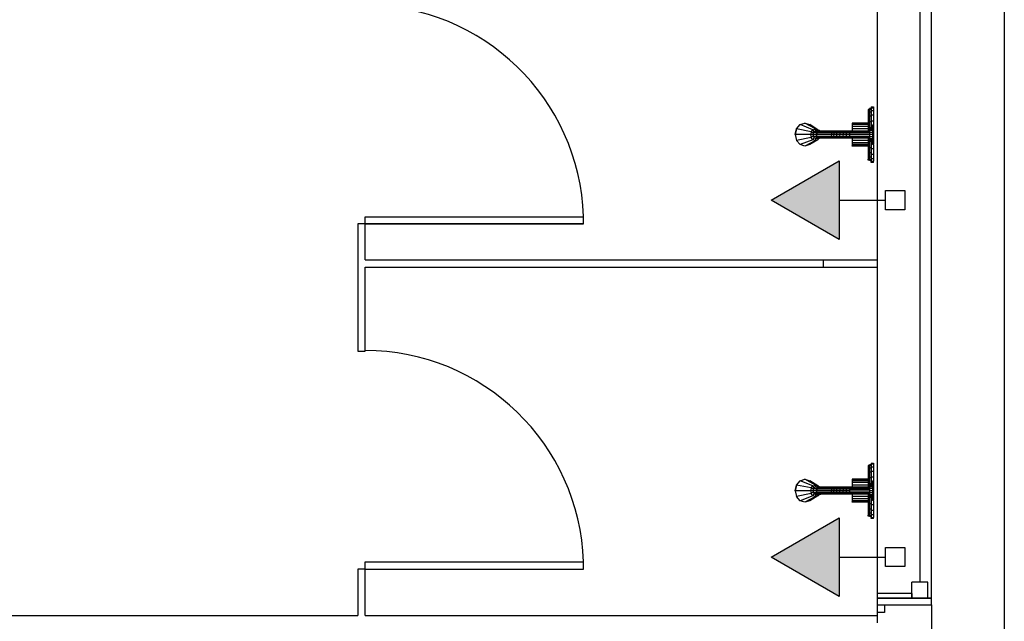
# Model space of a CAD drawing. Header units: millimetres. Extents: x 15 to 133, y 12 to 160.
# Tile 18 of 92: x 44.5 to 47.21, y 45.14 to 46.8. Entities that reach past the tile are written whole.
import ezdxf

# ---------------------------------------------------------------- set-up
doc = ezdxf.new("R2010")
doc.units = ezdxf.units.MM
doc.header["$MEASUREMENT"] = 0
doc.layers.add('Layout - Marco Polo', color=252, linetype='Continuous', lineweight=25)
doc.layers.add('Parede - Marco Polo', color=7, linetype='Continuous')

msp = doc.modelspace()

# ---------------------------------------------------------------- hatches: boundary and pattern name
at = {"layer": 'Layout - Marco Polo', "linetype": 'Continuous'}
for points in [[(46.7566, 46.4074), (46.5691, 46.2991), (46.7566, 46.1909)], [(46.7566, 45.4249), (46.5691, 45.3166), (46.7566, 45.2084)]]:
    msp.add_hatch(color=256, dxfattribs=at).paths.add_polyline_path(points)

# ---------------------------------------------------------------- linework, layer by layer
at = {"layer": 'Layout - Marco Polo'}
for p, q in [((47.2111, 49.4537), (47.2111, 42.9037)), ((46.8611, 49.3152), (46.8611, 45.2037)), ((47.0111, 45.2037), (47.0111, 49.3152)), ((46.9786, 49.2707), (46.9786, 45.2477)), ((46.8401, 46.5487), (46.8366, 46.5487)), ((46.8366, 46.5487), (46.8366, 46.5467)), ((46.8366, 46.5467), (46.8366, 46.5397)), ((46.8401, 46.5467), (46.8366, 46.5467)), ((46.8366, 46.5397), (46.8366, 46.5282)), ((46.8401, 46.5397), (46.8366, 46.5397)), ((46.8446, 46.5507), (46.8401, 46.5507)), ((46.8401, 46.5507), (46.8401, 46.5482)), ((46.8401, 46.5482), (46.8401, 46.5407)), ((46.8446, 46.5482), (46.8401, 46.5482)), ((46.8401, 46.5407), (46.8401, 46.5297)), ((46.8446, 46.5407), (46.8401, 46.5407)), ((46.8446, 46.5552), (46.8511, 46.5552)), ((46.8446, 46.5552), (46.8446, 46.5527)), ((46.8446, 46.5527), (46.8446, 46.5452)), ((46.8446, 46.5527), (46.8511, 46.5527)), ((46.8446, 46.5452), (46.8446, 46.5332)), ((46.8446, 46.5452), (46.8511, 46.5452)), ((46.8446, 46.5332), (46.8446, 46.5172)), ((46.8446, 46.5332), (46.8511, 46.5332)), ((46.8511, 46.5552), (46.8511, 46.5527)), ((46.8511, 46.5527), (46.8511, 46.5452)), ((46.8511, 46.5452), (46.8511, 46.5332)), ((46.8511, 46.5332), (46.8511, 46.5172)), ((46.6391, 46.4947), (46.6491, 46.5067)), ((46.6391, 46.4947), (46.6491, 46.5067)), ((46.6491, 46.5067), (46.6621, 46.5107)), ((46.6491, 46.5067), (46.6621, 46.5107)), ((46.6841, 46.4927), (46.6491, 46.5067)), ((46.6621, 46.5107), (46.6761, 46.5067)), ((46.6911, 46.4947), (46.6621, 46.5107)), ((46.6621, 46.5107), (46.6761, 46.5067)), ((46.6976, 46.4927), (46.6761, 46.5067)), ((46.8366, 46.5107), (46.7921, 46.5107)), ((46.7921, 46.5107), (46.7921, 46.5097)), ((46.7921, 46.5097), (46.7921, 46.5067)), ((46.8366, 46.5097), (46.7921, 46.5097)), ((46.7921, 46.5067), (46.7921, 46.5017)), ((46.8366, 46.5067), (46.7921, 46.5067)), ((46.8366, 46.5282), (46.8366, 46.5142)), ((46.8401, 46.5282), (46.8366, 46.5282)), ((46.8366, 46.5142), (46.8366, 46.4972)), ((46.8401, 46.5142), (46.8366, 46.5142)), ((46.8401, 46.5297), (46.8401, 46.5147)), ((46.8446, 46.5297), (46.8401, 46.5297)), ((46.8401, 46.5147), (46.8401, 46.4977)), ((46.8446, 46.5147), (46.8401, 46.5147)), ((46.8446, 46.5172), (46.8446, 46.4987)), ((46.8446, 46.5172), (46.8511, 46.5172)), ((46.8481, 46.5062), (46.8511, 46.5062)), ((46.8481, 46.5062), (46.8481, 46.5042)), ((46.8481, 46.5042), (46.8481, 46.4982)), ((46.8481, 46.5042), (46.8511, 46.5042)), ((46.8511, 46.5172), (46.8511, 46.5067)), ((46.8511, 46.5062), (46.8511, 46.5042)), ((46.8511, 46.5042), (46.8511, 46.4982)), ((46.6391, 46.4947), (46.6356, 46.4792)), ((46.6356, 46.4792), (46.6391, 46.4947)), ((46.6356, 46.4792), (46.6391, 46.4632)), ((46.6776, 46.4792), (46.6356, 46.4792)), ((46.6356, 46.4792), (46.6391, 46.4632)), ((46.6791, 46.4872), (46.6391, 46.4947)), ((46.6791, 46.4872), (46.6776, 46.4792)), ((46.6841, 46.4792), (46.6776, 46.4792)), ((46.6776, 46.4792), (46.6791, 46.4712)), ((46.6791, 46.4872), (46.6841, 46.4927)), ((46.6851, 46.4832), (46.6791, 46.4872)), ((46.6841, 46.4927), (46.6911, 46.4947)), ((46.6876, 46.4862), (46.6841, 46.4927)), ((46.6851, 46.4832), (46.6841, 46.4792)), ((46.6841, 46.4792), (46.6851, 46.4752)), ((46.6861, 46.4847), (46.6851, 46.4792)), ((46.6851, 46.4832), (46.6861, 46.4842)), ((46.6851, 46.4792), (46.6861, 46.4737)), ((46.6931, 46.4792), (46.6851, 46.4792)), ((46.6861, 46.4847), (46.6896, 46.4887)), ((46.6946, 46.4847), (46.6861, 46.4847)), ((46.6896, 46.4887), (46.6941, 46.4902)), ((46.6981, 46.4887), (46.6896, 46.4887)), ((46.6911, 46.4892), (46.6911, 46.4947)), ((46.6911, 46.4947), (46.6976, 46.4927)), ((46.6931, 46.4792), (46.6946, 46.4847)), ((46.6931, 46.4792), (46.6946, 46.4737)), ((46.6951, 46.4792), (46.6931, 46.4792)), ((46.7026, 46.4902), (46.6941, 46.4902)), ((46.6946, 46.4847), (46.6981, 46.4887)), ((46.6951, 46.4852), (46.6961, 46.4837)), ((46.6951, 46.4792), (46.6961, 46.4837)), ((46.6961, 46.4742), (46.6951, 46.4792)), ((46.7351, 46.4792), (46.6951, 46.4792)), ((46.6976, 46.4857), (46.6956, 46.4857)), ((46.6961, 46.4837), (46.6986, 46.4872)), ((46.6961, 46.4867), (46.6976, 46.4862)), ((46.7361, 46.4837), (46.6961, 46.4837)), ((46.6966, 46.4902), (46.6976, 46.4927)), ((46.6976, 46.4927), (46.7001, 46.4902)), ((46.6991, 46.4887), (46.6976, 46.4862)), ((46.6981, 46.4887), (46.7026, 46.4902)), ((46.7021, 46.4887), (46.6986, 46.4872)), ((46.7386, 46.4872), (46.6986, 46.4872)), ((46.7076, 46.4887), (46.6991, 46.4887)), ((46.6991, 46.4887), (46.6996, 46.4877)), ((46.7416, 46.4887), (46.7021, 46.4887)), ((46.7026, 46.4902), (46.7076, 46.4887)), ((46.7351, 46.4792), (46.7361, 46.4837)), ((46.7421, 46.4792), (46.7351, 46.4792)), ((46.7361, 46.4742), (46.7351, 46.4792)), ((46.7361, 46.4837), (46.7386, 46.4872)), ((46.7431, 46.4837), (46.7361, 46.4837)), ((46.7416, 46.4887), (46.7386, 46.4872)), ((46.7451, 46.4872), (46.7386, 46.4872)), ((46.7481, 46.4887), (46.7416, 46.4887)), ((46.7421, 46.4792), (46.7431, 46.4837)), ((46.7501, 46.4792), (46.7421, 46.4792)), ((46.7431, 46.4742), (46.7421, 46.4792)), ((46.7431, 46.4837), (46.7451, 46.4872)), ((46.7506, 46.4837), (46.7431, 46.4837)), ((46.7481, 46.4887), (46.7451, 46.4872)), ((46.7526, 46.4872), (46.7451, 46.4872)), ((46.7546, 46.4887), (46.7481, 46.4887)), ((46.7501, 46.4792), (46.7506, 46.4837)), ((46.7586, 46.4792), (46.7501, 46.4792)), ((46.7506, 46.4742), (46.7501, 46.4792)), ((46.7506, 46.4837), (46.7526, 46.4872)), ((46.7591, 46.4837), (46.7506, 46.4837)), ((46.7546, 46.4887), (46.7526, 46.4872)), ((46.7601, 46.4872), (46.7526, 46.4872)), ((46.7621, 46.4887), (46.7546, 46.4887)), ((46.7586, 46.4792), (46.7591, 46.4837)), ((46.7676, 46.4792), (46.7586, 46.4792)), ((46.7591, 46.4742), (46.7586, 46.4792)), ((46.7591, 46.4837), (46.7601, 46.4872)), ((46.7681, 46.4837), (46.7591, 46.4837)), ((46.7621, 46.4887), (46.7601, 46.4872)), ((46.7686, 46.4872), (46.7601, 46.4872)), ((46.7701, 46.4887), (46.7621, 46.4887)), ((46.7676, 46.4792), (46.7681, 46.4837)), ((46.7771, 46.4792), (46.7676, 46.4792)), ((46.7681, 46.4742), (46.7676, 46.4792)), ((46.7681, 46.4837), (46.7686, 46.4872)), ((46.7771, 46.4837), (46.7681, 46.4837)), ((46.7701, 46.4887), (46.7686, 46.4872)), ((46.7776, 46.4872), (46.7686, 46.4872)), ((46.7781, 46.4887), (46.7701, 46.4887)), ((46.7771, 46.4837), (46.7776, 46.4872)), ((46.7861, 46.4837), (46.7771, 46.4837)), ((46.7771, 46.4792), (46.7771, 46.4837)), ((46.7861, 46.4792), (46.7771, 46.4792)), ((46.7771, 46.4742), (46.7771, 46.4792)), ((46.7781, 46.4887), (46.7776, 46.4872)), ((46.7861, 46.4872), (46.7776, 46.4872)), ((46.7866, 46.4887), (46.7781, 46.4887)), ((46.7866, 46.4887), (46.7861, 46.4872)), ((46.7861, 46.4837), (46.7861, 46.4872)), ((46.7861, 46.4872), (46.8401, 46.4872)), ((46.7861, 46.4792), (46.7861, 46.4837)), ((46.7861, 46.4837), (46.8401, 46.4837)), ((46.7861, 46.4742), (46.7861, 46.4792)), ((46.7861, 46.4792), (46.8401, 46.4792)), ((46.8401, 46.4887), (46.7866, 46.4887)), ((46.7921, 46.5017), (46.7921, 46.4947)), ((46.8366, 46.5017), (46.7921, 46.5017)), ((46.7921, 46.4947), (46.7921, 46.4887)), ((46.8366, 46.4947), (46.7921, 46.4947)), ((46.8366, 46.4972), (46.8366, 46.4887)), ((46.8401, 46.4972), (46.8366, 46.4972)), ((46.8401, 46.4977), (46.8401, 46.4947)), ((46.8446, 46.4977), (46.8401, 46.4977)), ((46.8481, 46.4947), (46.8401, 46.4947)), ((46.8401, 46.4947), (46.8401, 46.4937)), ((46.8401, 46.4937), (46.8401, 46.4902)), ((46.8481, 46.4937), (46.8401, 46.4937)), ((46.8401, 46.4902), (46.8401, 46.4852)), ((46.8481, 46.4902), (46.8401, 46.4902)), ((46.8401, 46.4852), (46.8401, 46.4792)), ((46.8481, 46.4852), (46.8401, 46.4852)), ((46.8401, 46.4792), (46.8401, 46.4732)), ((46.8481, 46.4792), (46.8401, 46.4792)), ((46.8446, 46.4987), (46.8446, 46.4947)), ((46.8446, 46.4987), (46.8481, 46.4987)), ((46.8481, 46.4982), (46.8481, 46.4892)), ((46.8481, 46.4982), (46.8511, 46.4982)), ((46.8481, 46.4892), (46.8481, 46.4792)), ((46.8481, 46.4892), (46.8511, 46.4892)), ((46.8481, 46.4792), (46.8481, 46.4687)), ((46.8481, 46.4792), (46.8511, 46.4792)), ((46.8511, 46.4982), (46.8511, 46.4892)), ((46.8511, 46.4892), (46.8511, 46.4792)), ((46.8511, 46.4792), (46.8511, 46.4687)), ((46.6791, 46.4712), (46.6391, 46.4632)), ((46.6491, 46.4517), (46.6391, 46.4632)), ((46.6491, 46.4517), (46.6391, 46.4632)), ((46.6841, 46.4652), (46.6491, 46.4517)), ((46.6621, 46.4472), (46.6491, 46.4517)), ((46.6621, 46.4472), (46.6491, 46.4517)), ((46.6911, 46.4632), (46.6621, 46.4472)), ((46.6761, 46.4517), (46.6621, 46.4472)), ((46.6761, 46.4517), (46.6621, 46.4472)), ((46.6976, 46.4652), (46.6761, 46.4517)), ((46.6851, 46.4752), (46.6791, 46.4712)), ((46.6841, 46.4652), (46.6791, 46.4712)), ((46.6876, 46.4717), (46.6841, 46.4652)), ((46.6911, 46.4632), (46.6841, 46.4652)), ((46.6861, 46.4742), (46.6851, 46.4752)), ((46.6896, 46.4692), (46.6861, 46.4737)), ((46.6946, 46.4737), (46.6861, 46.4737)), ((46.6941, 46.4682), (46.6896, 46.4692)), ((46.6981, 46.4692), (46.6896, 46.4692)), ((46.6911, 46.4692), (46.6911, 46.4632)), ((46.6976, 46.4652), (46.6911, 46.4632)), ((46.7026, 46.4682), (46.6941, 46.4682)), ((46.6981, 46.4692), (46.6946, 46.4737)), ((46.6961, 46.4742), (46.6951, 46.4732)), ((46.6976, 46.4722), (46.6956, 46.4722)), ((46.6986, 46.4707), (46.6961, 46.4742)), ((46.7361, 46.4742), (46.6961, 46.4742)), ((46.6976, 46.4722), (46.6961, 46.4717)), ((46.6966, 46.4682), (46.6976, 46.4652)), ((46.6991, 46.4692), (46.6976, 46.4717)), ((46.7001, 46.4682), (46.6976, 46.4652)), ((46.7026, 46.4682), (46.6981, 46.4692)), ((46.7021, 46.4697), (46.6986, 46.4707)), ((46.7386, 46.4707), (46.6986, 46.4707)), ((46.6996, 46.4702), (46.6991, 46.4692)), ((46.7076, 46.4692), (46.6991, 46.4692)), ((46.7416, 46.4697), (46.7021, 46.4697)), ((46.7076, 46.4692), (46.7026, 46.4682)), ((46.7431, 46.4742), (46.7361, 46.4742)), ((46.7386, 46.4707), (46.7361, 46.4742)), ((46.7451, 46.4707), (46.7386, 46.4707)), ((46.7416, 46.4697), (46.7386, 46.4707)), ((46.7481, 46.4697), (46.7416, 46.4697)), ((46.7506, 46.4742), (46.7431, 46.4742)), ((46.7451, 46.4707), (46.7431, 46.4742)), ((46.7526, 46.4707), (46.7451, 46.4707)), ((46.7481, 46.4697), (46.7451, 46.4707)), ((46.7546, 46.4697), (46.7481, 46.4697)), ((46.7591, 46.4742), (46.7506, 46.4742)), ((46.7526, 46.4707), (46.7506, 46.4742)), ((46.7601, 46.4707), (46.7526, 46.4707)), ((46.7546, 46.4697), (46.7526, 46.4707)), ((46.7621, 46.4697), (46.7546, 46.4697)), ((46.7681, 46.4742), (46.7591, 46.4742)), ((46.7601, 46.4707), (46.7591, 46.4742)), ((46.7686, 46.4707), (46.7601, 46.4707)), ((46.7621, 46.4697), (46.7601, 46.4707)), ((46.7701, 46.4697), (46.7621, 46.4697)), ((46.7771, 46.4742), (46.7681, 46.4742)), ((46.7686, 46.4707), (46.7681, 46.4742)), ((46.7776, 46.4707), (46.7686, 46.4707)), ((46.7701, 46.4697), (46.7686, 46.4707)), ((46.7781, 46.4697), (46.7701, 46.4697)), ((46.7861, 46.4742), (46.7771, 46.4742)), ((46.7776, 46.4707), (46.7771, 46.4742)), ((46.7861, 46.4707), (46.7776, 46.4707)), ((46.7781, 46.4697), (46.7776, 46.4707)), ((46.7866, 46.4697), (46.7781, 46.4697)), ((46.7861, 46.4707), (46.7861, 46.4742)), ((46.7861, 46.4742), (46.8401, 46.4742)), ((46.7866, 46.4697), (46.7861, 46.4707)), ((46.7861, 46.4707), (46.8401, 46.4707)), ((46.8401, 46.4697), (46.7866, 46.4697)), ((46.7921, 46.4697), (46.7921, 46.4632)), ((46.7921, 46.4632), (46.7921, 46.4567)), ((46.8366, 46.4632), (46.7921, 46.4632)), ((46.7921, 46.4567), (46.7921, 46.4517)), ((46.8366, 46.4567), (46.7921, 46.4567)), ((46.7921, 46.4517), (46.7921, 46.4482)), ((46.8366, 46.4517), (46.7921, 46.4517)), ((46.8366, 46.4697), (46.8366, 46.4612)), ((46.8366, 46.4612), (46.8366, 46.4442)), ((46.8401, 46.4612), (46.8366, 46.4612)), ((46.8401, 46.4732), (46.8401, 46.4677)), ((46.8481, 46.4732), (46.8401, 46.4732)), ((46.8401, 46.4677), (46.8401, 46.4642)), ((46.8481, 46.4677), (46.8401, 46.4677)), ((46.8401, 46.4632), (46.8401, 46.4642)), ((46.8481, 46.4642), (46.8401, 46.4642)), ((46.8481, 46.4632), (46.8401, 46.4632)), ((46.8401, 46.4632), (46.8401, 46.4607)), ((46.8401, 46.4607), (46.8401, 46.4432)), ((46.8446, 46.4607), (46.8401, 46.4607)), ((46.8446, 46.4632), (46.8446, 46.4592)), ((46.8446, 46.4592), (46.8446, 46.4412)), ((46.8446, 46.4592), (46.8481, 46.4592)), ((46.8481, 46.4687), (46.8481, 46.4602)), ((46.8481, 46.4687), (46.8511, 46.4687)), ((46.8481, 46.4602), (46.8481, 46.4542)), ((46.8481, 46.4602), (46.8511, 46.4602)), ((46.8481, 46.4522), (46.8481, 46.4542)), ((46.8481, 46.4542), (46.8511, 46.4542)), ((46.8511, 46.4522), (46.8481, 46.4522)), ((46.8511, 46.4687), (46.8511, 46.4602)), ((46.8511, 46.4602), (46.8511, 46.4542)), ((46.8511, 46.4522), (46.8511, 46.4542)), ((46.8511, 46.4522), (46.8511, 46.4412)), ((46.7921, 46.4472), (46.7921, 46.4482)), ((46.8366, 46.4482), (46.7921, 46.4482)), ((46.8366, 46.4472), (46.7921, 46.4472)), ((46.8366, 46.4442), (46.8366, 46.4297)), ((46.8401, 46.4442), (46.8366, 46.4442)), ((46.8366, 46.4297), (46.8366, 46.4187)), ((46.8401, 46.4297), (46.8366, 46.4297)), ((46.8401, 46.4432), (46.8401, 46.4287)), ((46.8446, 46.4432), (46.8401, 46.4432)), ((46.8401, 46.4287), (46.8401, 46.4172)), ((46.8446, 46.4287), (46.8401, 46.4287)), ((46.8446, 46.4412), (46.8446, 46.4252)), ((46.8446, 46.4412), (46.8511, 46.4412)), ((46.8446, 46.4252), (46.8446, 46.4132)), ((46.8446, 46.4252), (46.8511, 46.4252)), ((46.8511, 46.4412), (46.8511, 46.4252)), ((46.8511, 46.4252), (46.8511, 46.4132)), ((46.5691, 46.2991), (46.7566, 46.4074)), ((46.7566, 46.4074), (46.7566, 46.1909)), ((46.8366, 46.4187), (46.8366, 46.4117)), ((46.8401, 46.4187), (46.8366, 46.4187)), ((46.8366, 46.4092), (46.8366, 46.4117)), ((46.8401, 46.4117), (46.8366, 46.4117)), ((46.8401, 46.4092), (46.8366, 46.4092)), ((46.8401, 46.4172), (46.8401, 46.4102)), ((46.8446, 46.4172), (46.8401, 46.4172)), ((46.8401, 46.4077), (46.8401, 46.4102)), ((46.8446, 46.4102), (46.8401, 46.4102)), ((46.8446, 46.4077), (46.8401, 46.4077)), ((46.8446, 46.4132), (46.8446, 46.4057)), ((46.8446, 46.4132), (46.8511, 46.4132)), ((46.8446, 46.4027), (46.8446, 46.4057)), ((46.8446, 46.4057), (46.8511, 46.4057)), ((46.8511, 46.4027), (46.8446, 46.4027)), ((46.8511, 46.4132), (46.8511, 46.4057)), ((46.8511, 46.4027), (46.8511, 46.4057)), ((46.8846, 46.2726), (46.8846, 46.3257)), ((46.8846, 46.3257), (46.9376, 46.3257)), ((46.9376, 46.3257), (46.9376, 46.2726)), ((46.7566, 46.1909), (46.5691, 46.2991)), ((46.7566, 46.2991), (46.8846, 46.2991)), ((46.9376, 46.2726), (46.8846, 46.2726)), ((45.4516, 46.2337), (45.4316, 46.2337)), ((45.4316, 46.2337), (45.4316, 45.8832)), ((46.0526, 46.2337), (45.4316, 46.2337)), ((45.4516, 46.2532), (46.0526, 46.2532)), ((45.4516, 46.2337), (45.4516, 46.2532)), ((45.4516, 46.2532), (46.0526, 46.2532)), ((45.4516, 46.2337), (45.4516, 46.2532)), ((45.4516, 46.1347), (45.4516, 46.2337)), ((45.4516, 46.2337), (46.0526, 46.2337)), ((46.0526, 46.2337), (46.0526, 46.2532)), ((46.0526, 46.2337), (46.0526, 46.2532)), ((45.4516, 46.1347), (46.8611, 46.1347)), ((46.7136, 46.1147), (46.7136, 46.1347)), ((45.4516, 46.1147), (46.8611, 46.1147)), ((45.4516, 45.8832), (45.4516, 46.1147)), ((45.4316, 45.8832), (45.4516, 45.8832)), ((46.8401, 45.5687), (46.8366, 45.5687)), ((46.8366, 45.5687), (46.8366, 45.5667)), ((46.8366, 45.5667), (46.8366, 45.5597)), ((46.8401, 45.5667), (46.8366, 45.5667)), ((46.8366, 45.5597), (46.8366, 45.5482)), ((46.8401, 45.5597), (46.8366, 45.5597)), ((46.8446, 45.5707), (46.8401, 45.5707)), ((46.8401, 45.5707), (46.8401, 45.5682)), ((46.8401, 45.5682), (46.8401, 45.5607)), ((46.8446, 45.5682), (46.8401, 45.5682)), ((46.8401, 45.5607), (46.8401, 45.5497)), ((46.8446, 45.5607), (46.8401, 45.5607)), ((46.8446, 45.5752), (46.8511, 45.5752)), ((46.8446, 45.5752), (46.8446, 45.5727)), ((46.8446, 45.5727), (46.8446, 45.5652)), ((46.8446, 45.5727), (46.8511, 45.5727)), ((46.8446, 45.5652), (46.8446, 45.5527)), ((46.8446, 45.5652), (46.8511, 45.5652)), ((46.8511, 45.5752), (46.8511, 45.5727)), ((46.8511, 45.5727), (46.8511, 45.5652)), ((46.8511, 45.5652), (46.8511, 45.5527)), ((46.6491, 45.5267), (46.6621, 45.5307)), ((46.6491, 45.5267), (46.6621, 45.5307)), ((46.6621, 45.5307), (46.6761, 45.5267)), ((46.6911, 45.5147), (46.6621, 45.5307)), ((46.6621, 45.5307), (46.6761, 45.5267)), ((46.8366, 45.5307), (46.7921, 45.5307)), ((46.7921, 45.5307), (46.7921, 45.5297)), ((46.7921, 45.5297), (46.7921, 45.5267)), ((46.8366, 45.5297), (46.7921, 45.5297)), ((46.8366, 45.5482), (46.8366, 45.5337)), ((46.8401, 45.5482), (46.8366, 45.5482)), ((46.8366, 45.5337), (46.8366, 45.5172)), ((46.8401, 45.5337), (46.8366, 45.5337)), ((46.8401, 45.5497), (46.8401, 45.5347)), ((46.8446, 45.5497), (46.8401, 45.5497)), ((46.8401, 45.5347), (46.8401, 45.5177)), ((46.8446, 45.5347), (46.8401, 45.5347)), ((46.8446, 45.5527), (46.8446, 45.5372)), ((46.8446, 45.5527), (46.8511, 45.5527)), ((46.8446, 45.5372), (46.8446, 45.5187)), ((46.8446, 45.5372), (46.8511, 45.5372)), ((46.8511, 45.5527), (46.8511, 45.5372)), ((46.8511, 45.5372), (46.8511, 45.5267)), ((46.6391, 45.5147), (46.6356, 45.4992)), ((46.6356, 45.4992), (46.6391, 45.5147)), ((46.6391, 45.5147), (46.6491, 45.5267)), ((46.6391, 45.5147), (46.6491, 45.5267)), ((46.6791, 45.5072), (46.6391, 45.5147)), ((46.6841, 45.5127), (46.6491, 45.5267)), ((46.6976, 45.5127), (46.6761, 45.5267)), ((46.6791, 45.5072), (46.6776, 45.4992)), ((46.6791, 45.5072), (46.6841, 45.5127)), ((46.6851, 45.5032), (46.6791, 45.5072)), ((46.6841, 45.5127), (46.6911, 45.5147)), ((46.6876, 45.5062), (46.6841, 45.5127)), ((46.6851, 45.5032), (46.6841, 45.4992)), ((46.6861, 45.5047), (46.6851, 45.4992)), ((46.6851, 45.5032), (46.6861, 45.5042)), ((46.6861, 45.5047), (46.6896, 45.5087)), ((46.6946, 45.5047), (46.6861, 45.5047)), ((46.6896, 45.5087), (46.6941, 45.5102)), ((46.6981, 45.5087), (46.6896, 45.5087)), ((46.6911, 45.5092), (46.6911, 45.5147)), ((46.6911, 45.5147), (46.6976, 45.5127)), ((46.6931, 45.4992), (46.6946, 45.5047)), ((46.7026, 45.5102), (46.6941, 45.5102)), ((46.6946, 45.5047), (46.6981, 45.5087)), ((46.6951, 45.5052), (46.6961, 45.5037)), ((46.6951, 45.4992), (46.6961, 45.5037)), ((46.6976, 45.5057), (46.6956, 45.5057)), ((46.6961, 45.5037), (46.6986, 45.5072)), ((46.6961, 45.5062), (46.6976, 45.5057)), ((46.7361, 45.5037), (46.6961, 45.5037)), ((46.6966, 45.5102), (46.6976, 45.5127)), ((46.6976, 45.5127), (46.7001, 45.5102)), ((46.6991, 45.5087), (46.6976, 45.5062)), ((46.6981, 45.5087), (46.7026, 45.5102)), ((46.7021, 45.5087), (46.6986, 45.5072)), ((46.7386, 45.5072), (46.6986, 45.5072)), ((46.7076, 45.5087), (46.6991, 45.5087)), ((46.6991, 45.5087), (46.6996, 45.5077)), ((46.7416, 45.5087), (46.7021, 45.5087)), ((46.7026, 45.5102), (46.7076, 45.5087)), ((46.7351, 45.4992), (46.7361, 45.5037)), ((46.7361, 45.5037), (46.7386, 45.5072)), ((46.7431, 45.5037), (46.7361, 45.5037)), ((46.7416, 45.5087), (46.7386, 45.5072)), ((46.7451, 45.5072), (46.7386, 45.5072)), ((46.7481, 45.5087), (46.7416, 45.5087)), ((46.7421, 45.4992), (46.7431, 45.5037)), ((46.7431, 45.5037), (46.7451, 45.5072)), ((46.7506, 45.5037), (46.7431, 45.5037)), ((46.7481, 45.5087), (46.7451, 45.5072)), ((46.7526, 45.5072), (46.7451, 45.5072)), ((46.7546, 45.5087), (46.7481, 45.5087)), ((46.7501, 45.4992), (46.7506, 45.5037)), ((46.7506, 45.5037), (46.7526, 45.5072)), ((46.7591, 45.5037), (46.7506, 45.5037)), ((46.7546, 45.5087), (46.7526, 45.5072)), ((46.7601, 45.5072), (46.7526, 45.5072)), ((46.7621, 45.5087), (46.7546, 45.5087)), ((46.7586, 45.4992), (46.7591, 45.5037)), ((46.7591, 45.5037), (46.7601, 45.5072)), ((46.7681, 45.5037), (46.7591, 45.5037)), ((46.7621, 45.5087), (46.7601, 45.5072)), ((46.7686, 45.5072), (46.7601, 45.5072)), ((46.7701, 45.5087), (46.7621, 45.5087)), ((46.7676, 45.4992), (46.7681, 45.5037)), ((46.7681, 45.5037), (46.7686, 45.5072)), ((46.7771, 45.5037), (46.7681, 45.5037)), ((46.7701, 45.5087), (46.7686, 45.5072)), ((46.7776, 45.5072), (46.7686, 45.5072)), ((46.7781, 45.5087), (46.7701, 45.5087)), ((46.7771, 45.5037), (46.7776, 45.5072)), ((46.7861, 45.5037), (46.7771, 45.5037)), ((46.7771, 45.4992), (46.7771, 45.5037)), ((46.7781, 45.5087), (46.7776, 45.5072)), ((46.7861, 45.5072), (46.7776, 45.5072)), ((46.7866, 45.5087), (46.7781, 45.5087)), ((46.7866, 45.5087), (46.7861, 45.5072)), ((46.7861, 45.5037), (46.7861, 45.5072)), ((46.7861, 45.5072), (46.8401, 45.5072)), ((46.7861, 45.4992), (46.7861, 45.5037)), ((46.7861, 45.5037), (46.8401, 45.5037)), ((46.8401, 45.5087), (46.7866, 45.5087)), ((46.7921, 45.5267), (46.7921, 45.5217)), ((46.8366, 45.5267), (46.7921, 45.5267)), ((46.7921, 45.5217), (46.7921, 45.5147)), ((46.8366, 45.5217), (46.7921, 45.5217)), ((46.7921, 45.5147), (46.7921, 45.5087)), ((46.8366, 45.5147), (46.7921, 45.5147)), ((46.8366, 45.5172), (46.8366, 45.5087)), ((46.8401, 45.5172), (46.8366, 45.5172)), ((46.8401, 45.5177), (46.8401, 45.5147)), ((46.8446, 45.5177), (46.8401, 45.5177)), ((46.8481, 45.5147), (46.8401, 45.5147)), ((46.8401, 45.5147), (46.8401, 45.5137)), ((46.8401, 45.5137), (46.8401, 45.5102)), ((46.8481, 45.5137), (46.8401, 45.5137)), ((46.8401, 45.5102), (46.8401, 45.5052)), ((46.8481, 45.5102), (46.8401, 45.5102)), ((46.8401, 45.5052), (46.8401, 45.4992)), ((46.8481, 45.5052), (46.8401, 45.5052)), ((46.8446, 45.5187), (46.8446, 45.5147)), ((46.8446, 45.5187), (46.8481, 45.5187)), ((46.8481, 45.5262), (46.8511, 45.5262)), ((46.8481, 45.5262), (46.8481, 45.5242)), ((46.8481, 45.5242), (46.8481, 45.5182)), ((46.8481, 45.5242), (46.8511, 45.5242)), ((46.8481, 45.5182), (46.8481, 45.5092)), ((46.8481, 45.5182), (46.8511, 45.5182)), ((46.8481, 45.5092), (46.8481, 45.4992)), ((46.8481, 45.5092), (46.8511, 45.5092)), ((46.8511, 45.5262), (46.8511, 45.5242)), ((46.8511, 45.5242), (46.8511, 45.5182)), ((46.8511, 45.5182), (46.8511, 45.5092)), ((46.8511, 45.5092), (46.8511, 45.4992)), ((46.6356, 45.4992), (46.6391, 45.4832)), ((46.6776, 45.4992), (46.6356, 45.4992)), ((46.6356, 45.4992), (46.6391, 45.4832)), ((46.6791, 45.4912), (46.6391, 45.4832)), ((46.6491, 45.4717), (46.6391, 45.4832)), ((46.6491, 45.4717), (46.6391, 45.4832)), ((46.6841, 45.4852), (46.6491, 45.4717)), ((46.6911, 45.4832), (46.6621, 45.4672)), ((46.6976, 45.4852), (46.6761, 45.4717)), ((46.6841, 45.4992), (46.6776, 45.4992)), ((46.6776, 45.4992), (46.6791, 45.4912)), ((46.6851, 45.4952), (46.6791, 45.4912)), ((46.6841, 45.4852), (46.6791, 45.4912)), ((46.6841, 45.4992), (46.6851, 45.4952)), ((46.6876, 45.4917), (46.6841, 45.4852)), ((46.6911, 45.4832), (46.6841, 45.4852)), ((46.6851, 45.4992), (46.6861, 45.4937)), ((46.6931, 45.4992), (46.6851, 45.4992)), ((46.6861, 45.4942), (46.6851, 45.4952)), ((46.6896, 45.4892), (46.6861, 45.4937)), ((46.6946, 45.4937), (46.6861, 45.4937)), ((46.6941, 45.4877), (46.6896, 45.4892)), ((46.6981, 45.4892), (46.6896, 45.4892)), ((46.6911, 45.4892), (46.6911, 45.4832)), ((46.6976, 45.4852), (46.6911, 45.4832)), ((46.6931, 45.4992), (46.6946, 45.4937)), ((46.6951, 45.4992), (46.6931, 45.4992)), ((46.7026, 45.4877), (46.6941, 45.4877)), ((46.6981, 45.4892), (46.6946, 45.4937)), ((46.6961, 45.4942), (46.6951, 45.4992)), ((46.7351, 45.4992), (46.6951, 45.4992)), ((46.6961, 45.4942), (46.6951, 45.4932)), ((46.6976, 45.4922), (46.6956, 45.4922)), ((46.6986, 45.4907), (46.6961, 45.4942)), ((46.7361, 45.4942), (46.6961, 45.4942)), ((46.6976, 45.4922), (46.6961, 45.4917)), ((46.6966, 45.4877), (46.6976, 45.4852)), ((46.6991, 45.4892), (46.6976, 45.4917)), ((46.7001, 45.4877), (46.6976, 45.4852)), ((46.7026, 45.4877), (46.6981, 45.4892)), ((46.7021, 45.4897), (46.6986, 45.4907)), ((46.7386, 45.4907), (46.6986, 45.4907)), ((46.6996, 45.4902), (46.6991, 45.4892)), ((46.7076, 45.4892), (46.6991, 45.4892)), ((46.7416, 45.4897), (46.7021, 45.4897)), ((46.7076, 45.4892), (46.7026, 45.4877)), ((46.7421, 45.4992), (46.7351, 45.4992)), ((46.7361, 45.4942), (46.7351, 45.4992)), ((46.7431, 45.4942), (46.7361, 45.4942)), ((46.7386, 45.4907), (46.7361, 45.4942)), ((46.7451, 45.4907), (46.7386, 45.4907)), ((46.7416, 45.4897), (46.7386, 45.4907)), ((46.7481, 45.4897), (46.7416, 45.4897)), ((46.7501, 45.4992), (46.7421, 45.4992)), ((46.7431, 45.4942), (46.7421, 45.4992)), ((46.7506, 45.4942), (46.7431, 45.4942)), ((46.7451, 45.4907), (46.7431, 45.4942)), ((46.7526, 45.4907), (46.7451, 45.4907)), ((46.7481, 45.4897), (46.7451, 45.4907)), ((46.7546, 45.4897), (46.7481, 45.4897)), ((46.7586, 45.4992), (46.7501, 45.4992)), ((46.7506, 45.4942), (46.7501, 45.4992)), ((46.7591, 45.4942), (46.7506, 45.4942)), ((46.7526, 45.4907), (46.7506, 45.4942)), ((46.7601, 45.4907), (46.7526, 45.4907)), ((46.7546, 45.4897), (46.7526, 45.4907)), ((46.7621, 45.4897), (46.7546, 45.4897)), ((46.7676, 45.4992), (46.7586, 45.4992)), ((46.7591, 45.4942), (46.7586, 45.4992)), ((46.7681, 45.4942), (46.7591, 45.4942)), ((46.7601, 45.4907), (46.7591, 45.4942)), ((46.7686, 45.4907), (46.7601, 45.4907)), ((46.7621, 45.4897), (46.7601, 45.4907)), ((46.7701, 45.4897), (46.7621, 45.4897)), ((46.7771, 45.4992), (46.7676, 45.4992)), ((46.7681, 45.4942), (46.7676, 45.4992)), ((46.7771, 45.4942), (46.7681, 45.4942)), ((46.7686, 45.4907), (46.7681, 45.4942)), ((46.7776, 45.4907), (46.7686, 45.4907)), ((46.7701, 45.4897), (46.7686, 45.4907)), ((46.7781, 45.4897), (46.7701, 45.4897)), ((46.7861, 45.4992), (46.7771, 45.4992)), ((46.7771, 45.4942), (46.7771, 45.4992)), ((46.7861, 45.4942), (46.7771, 45.4942)), ((46.7776, 45.4907), (46.7771, 45.4942)), ((46.7861, 45.4907), (46.7776, 45.4907)), ((46.7781, 45.4897), (46.7776, 45.4907)), ((46.7866, 45.4897), (46.7781, 45.4897)), ((46.7861, 45.4942), (46.7861, 45.4992)), ((46.7861, 45.4992), (46.8401, 45.4992)), ((46.7861, 45.4907), (46.7861, 45.4942)), ((46.7861, 45.4942), (46.8401, 45.4942)), ((46.7866, 45.4897), (46.7861, 45.4907)), ((46.7861, 45.4907), (46.8401, 45.4907)), ((46.8401, 45.4897), (46.7866, 45.4897)), ((46.7921, 45.4897), (46.7921, 45.4832)), ((46.7921, 45.4832), (46.7921, 45.4767)), ((46.8366, 45.4832), (46.7921, 45.4832)), ((46.7921, 45.4767), (46.7921, 45.4717)), ((46.8366, 45.4767), (46.7921, 45.4767)), ((46.8366, 45.4897), (46.8366, 45.4812)), ((46.8366, 45.4812), (46.8366, 45.4642)), ((46.8401, 45.4812), (46.8366, 45.4812)), ((46.8401, 45.4992), (46.8401, 45.4932)), ((46.8481, 45.4992), (46.8401, 45.4992)), ((46.8401, 45.4932), (46.8401, 45.4877)), ((46.8481, 45.4932), (46.8401, 45.4932)), ((46.8401, 45.4877), (46.8401, 45.4842)), ((46.8481, 45.4877), (46.8401, 45.4877)), ((46.8401, 45.4832), (46.8401, 45.4842)), ((46.8481, 45.4842), (46.8401, 45.4842)), ((46.8481, 45.4832), (46.8401, 45.4832)), ((46.8401, 45.4832), (46.8401, 45.4807)), ((46.8401, 45.4807), (46.8401, 45.4632)), ((46.8446, 45.4807), (46.8401, 45.4807)), ((46.8446, 45.4832), (46.8446, 45.4792)), ((46.8446, 45.4792), (46.8446, 45.4607)), ((46.8446, 45.4792), (46.8481, 45.4792)), ((46.8481, 45.4992), (46.8481, 45.4887)), ((46.8481, 45.4992), (46.8511, 45.4992)), ((46.8481, 45.4887), (46.8481, 45.4802)), ((46.8481, 45.4887), (46.8511, 45.4887)), ((46.8481, 45.4802), (46.8481, 45.4742)), ((46.8481, 45.4802), (46.8511, 45.4802)), ((46.8481, 45.4722), (46.8481, 45.4742)), ((46.8481, 45.4742), (46.8511, 45.4742)), ((46.8511, 45.4992), (46.8511, 45.4887)), ((46.8511, 45.4887), (46.8511, 45.4802)), ((46.8511, 45.4802), (46.8511, 45.4742)), ((46.8511, 45.4722), (46.8511, 45.4742)), ((46.6621, 45.4672), (46.6491, 45.4717)), ((46.6621, 45.4672), (46.6491, 45.4717)), ((46.6761, 45.4717), (46.6621, 45.4672)), ((46.6761, 45.4717), (46.6621, 45.4672)), ((46.7921, 45.4717), (46.7921, 45.4682)), ((46.8366, 45.4717), (46.7921, 45.4717)), ((46.7921, 45.4672), (46.7921, 45.4682)), ((46.8366, 45.4682), (46.7921, 45.4682)), ((46.8366, 45.4672), (46.7921, 45.4672)), ((46.8366, 45.4642), (46.8366, 45.4497)), ((46.8401, 45.4642), (46.8366, 45.4642)), ((46.8366, 45.4497), (46.8366, 45.4387)), ((46.8401, 45.4497), (46.8366, 45.4497)), ((46.8401, 45.4632), (46.8401, 45.4487)), ((46.8446, 45.4632), (46.8401, 45.4632)), ((46.8401, 45.4487), (46.8401, 45.4372)), ((46.8446, 45.4487), (46.8401, 45.4487)), ((46.8446, 45.4607), (46.8446, 45.4452)), ((46.8446, 45.4607), (46.8511, 45.4607)), ((46.8511, 45.4722), (46.8481, 45.4722)), ((46.8511, 45.4722), (46.8511, 45.4607)), ((46.8511, 45.4607), (46.8511, 45.4452)), ((46.5691, 45.3166), (46.7566, 45.4249)), ((46.7566, 45.4249), (46.7566, 45.2084)), ((46.8366, 45.4387), (46.8366, 45.4317)), ((46.8401, 45.4387), (46.8366, 45.4387)), ((46.8366, 45.4292), (46.8366, 45.4317)), ((46.8401, 45.4317), (46.8366, 45.4317)), ((46.8401, 45.4292), (46.8366, 45.4292)), ((46.8401, 45.4372), (46.8401, 45.4302)), ((46.8446, 45.4372), (46.8401, 45.4372)), ((46.8401, 45.4277), (46.8401, 45.4302)), ((46.8446, 45.4302), (46.8401, 45.4302)), ((46.8446, 45.4277), (46.8401, 45.4277)), ((46.8446, 45.4452), (46.8446, 45.4332)), ((46.8446, 45.4452), (46.8511, 45.4452)), ((46.8446, 45.4332), (46.8446, 45.4252)), ((46.8446, 45.4332), (46.8511, 45.4332)), ((46.8446, 45.4227), (46.8446, 45.4252)), ((46.8446, 45.4252), (46.8511, 45.4252)), ((46.8511, 45.4227), (46.8446, 45.4227)), ((46.8511, 45.4452), (46.8511, 45.4332)), ((46.8511, 45.4332), (46.8511, 45.4252)), ((46.8511, 45.4227), (46.8511, 45.4252)), ((46.8846, 45.2901), (46.8846, 45.3432)), ((46.8846, 45.3432), (46.9376, 45.3432)), ((46.9376, 45.3432), (46.9376, 45.2901)), ((46.7566, 45.2084), (46.5691, 45.3166)), ((46.7566, 45.3166), (46.8846, 45.3166)), ((45.4516, 45.3037), (46.0526, 45.3037)), ((45.4516, 45.2832), (45.4516, 45.3037)), ((46.0526, 45.2832), (46.0526, 45.3037)), ((46.9376, 45.2901), (46.8846, 45.2901)), ((45.4516, 45.2832), (45.4316, 45.2832)), ((45.4316, 45.2832), (45.4316, 45.1557)), ((45.4516, 45.2832), (46.0526, 45.2832)), ((45.4516, 45.1557), (45.4516, 45.2832)), ((47.0011, 45.2477), (46.9566, 45.2477)), ((46.9566, 45.2037), (46.9566, 45.2477)), ((47.0011, 45.2037), (47.0011, 45.2477)), ((46.8611, 45.2162), (46.8611, 45.1847)), ((46.9566, 45.2162), (46.8611, 45.2162)), ((47.0111, 45.2037), (46.8611, 45.2037)), ((46.8611, 45.2037), (46.8611, 45.1847)), ((46.8611, 45.2037), (47.0111, 45.2037)), ((46.9566, 45.2162), (46.9566, 45.2037)), ((47.0011, 45.2037), (46.9566, 45.2037)), ((46.9566, 45.2037), (47.0111, 45.2037)), ((47.0111, 45.1847), (47.0111, 45.2037)), ((46.8611, 45.1847), (46.8611, 45.1557)), ((46.8811, 45.1847), (46.8811, 45.1637)), ((41.8011, 45.1557), (45.4316, 45.1557)), ((45.4516, 45.1557), (46.8611, 45.1557)), ((46.8811, 45.1637), (46.8611, 45.1637)), ((46.8611, 45.1557), (46.8611, 45.1357))]:
    msp.add_line(p, q, dxfattribs=at)
for centre in [(45.4516, 46.2337), (45.4516, 45.2832)]:
    msp.add_arc(centre, 0.6017, 1.9048, 90, dxfattribs=at)
at = {"layer": 'Parede - Marco Polo'}
for p, q in [((47.0111, 45.1847), (47.0111, 45.2037)), ((46.8611, 45.1847), (47.0111, 45.1847)), ((47.0111, 45.1847), (47.0111, 42.9037))]:
    msp.add_line(p, q, dxfattribs=at)

doc.saveas('drawing.dxf')
